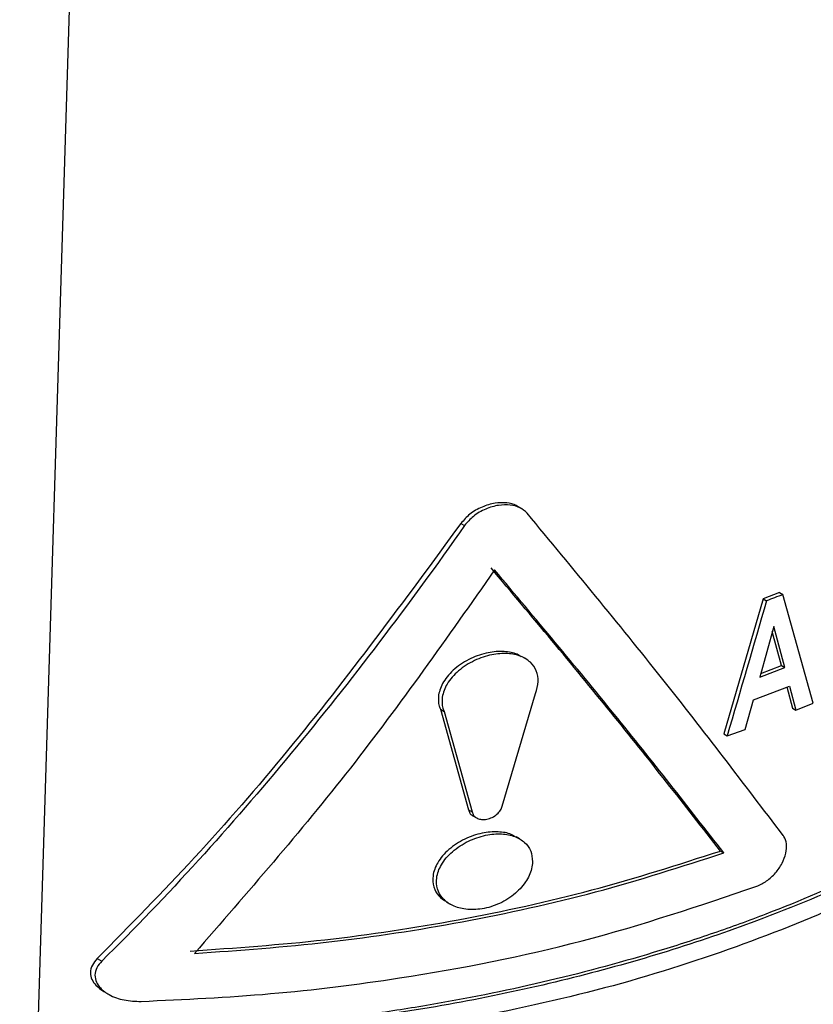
# Model space of a CAD drawing. Header units: millimetres. Extents: x 51 to 2966, y 67 to 3970.
# Tile 78 of 88: x 2483 to 2518, y 2843 to 2886. Entities that reach past the tile are written whole.
import ezdxf

# ---------------------------------------------------------------- set-up
doc = ezdxf.new("R2010")
doc.units = ezdxf.units.MM

msp = doc.modelspace()

# ---------------------------------------------------------------- linework, layer by layer
at = {"color": 7, "linetype": 'Continuous', "lineweight": 25}
for p, q in [((2485.283, 2887.024), (2478.405, 2663.545)), ((2505.102, 2864.679), (2504.946, 2864.769)), ((2502.447, 2864.028), (2502.606, 2863.936)), ((2516.411, 2860.994), (2515.695, 2860.722)), ((2516.411, 2860.994), (2516.555, 2860.911)), ((2515.695, 2860.722), (2513.97, 2854.803)), ((2515.695, 2860.722), (2515.839, 2860.638)), ((2517.884, 2856.154), (2516.555, 2860.911)), ((2516.16, 2859.512), (2515.551, 2857.298)), ((2516.494, 2857.796), (2516.097, 2859.286)), ((2516.639, 2857.713), (2516.16, 2859.512)), ((2505.26, 2858.111), (2505.105, 2858.201)), ((2515.551, 2857.298), (2516.639, 2857.713)), ((2515.594, 2857.453), (2516.494, 2857.796)), ((2516.494, 2857.796), (2516.639, 2857.713)), ((2515.276, 2856.302), (2516.851, 2856.903)), ((2516.74, 2856.861), (2516.986, 2855.929)), ((2516.851, 2856.903), (2517.13, 2855.846)), ((2504.251, 2851.646), (2505.715, 2856.583)), ((2514.914, 2855.001), (2515.276, 2856.302)), ((2501.549, 2855.884), (2502.785, 2851.479)), ((2501.549, 2855.884), (2501.71, 2855.792)), ((2501.71, 2855.792), (2502.944, 2851.387)), ((2516.986, 2855.929), (2517.13, 2855.846)), ((2517.13, 2855.846), (2517.884, 2856.154)), ((2514.116, 2854.718), (2514.914, 2855.001)), ((2513.97, 2854.803), (2514.116, 2854.718)), ((2502.785, 2851.479), (2502.944, 2851.387)), ((2502.968, 2851.219), (2503.126, 2851.127)), ((2505.017, 2850.209), (2504.862, 2850.298)), ((2513.824, 2849.675), (2513.97, 2849.591)), ((2501.817, 2847.437), (2501.977, 2847.345)), ((2486.504, 2844.965), (2486.701, 2844.851)), ((2486.795, 2843.517), (2486.991, 2843.403))]:
    msp.add_line(p, q, dxfattribs=at)
for points, knots in [([(2504.939, 2864.757), (2504.917, 2864.775), (2504.793, 2864.875), (2504.444, 2864.939), (2503.93, 2864.933), (2503.36, 2864.765), (2502.819, 2864.461), (2502.567, 2864.168), (2502.447, 2864.028)], [0, 0, 0, 0, 0.036265, 0.209052, 0.394738, 0.596585, 0.806617, 1, 1, 1, 1]), ([(2505.346, 2864.478), (2505.248, 2864.566), (2505.052, 2864.743), (2504.606, 2864.854), (2504.086, 2864.84), (2503.519, 2864.674), (2502.978, 2864.37), (2502.727, 2864.077), (2502.606, 2863.936)], [0, 0, 0, 0, 0.152432, 0.304452, 0.467728, 0.645106, 0.829634, 1, 1, 1, 1]), ([(2516.572, 2850.355), (2514.842, 2852.633), (2511.375, 2857.198), (2507.359, 2862.048), (2505.346, 2864.478)], [0, 0, 0, 0, 0.498959, 1, 1, 1, 1]), ([(2502.447, 2864.028), (2499.962, 2860.652), (2496.223, 2855.572), (2490.803, 2849.333), (2487.937, 2846.421), (2486.504, 2844.965)], [0, 0, 0, 0, 0.497818, 0.748922, 1, 1, 1, 1]), ([(2502.606, 2863.936), (2500.168, 2860.471), (2497.636, 2857.131), (2492.349, 2850.75), (2489.595, 2847.707), (2486.701, 2844.851)], [0, 0, 0, 0, 0.5, 0.5, 1, 1, 1, 1]), ([(2503.923, 2861.988), (2501.855, 2859.046), (2497.706, 2853.147), (2493.081, 2847.844), (2490.762, 2845.185)], [0, 0, 0, 0, 0.498674, 1, 1, 1, 1]), ([(2513.824, 2849.675), (2512.256, 2851.686), (2509.113, 2855.714), (2505.55, 2859.955), (2503.766, 2862.079)], [0, 0, 0, 0, 0.4991599, 1, 1, 1, 1]), ([(2513.97, 2849.591), (2512.403, 2851.601), (2509.263, 2855.627), (2505.705, 2859.865), (2503.923, 2861.988)], [0, 0, 0, 0, 0.499168, 1, 1, 1, 1]), ([(2505.093, 2858.181), (2505.035, 2858.221), (2504.83, 2858.36), (2504.326, 2858.437), (2503.626, 2858.392), (2502.863, 2858.136), (2502.163, 2857.693), (2501.658, 2857.12), (2501.434, 2856.532), (2501.454, 2856.122), (2501.531, 2855.93), (2501.549, 2855.884)], [0, 0, 0, 0, 0.047872, 0.168489, 0.300408, 0.443245, 0.590956, 0.731968, 0.856659, 0.966438, 1, 1, 1, 1]), ([(2505.715, 2856.583), (2505.767, 2856.756), (2505.872, 2857.101), (2505.781, 2857.581), (2505.513, 2857.968), (2505.074, 2858.234), (2504.486, 2858.353), (2503.78, 2858.298), (2503.02, 2858.044), (2502.322, 2857.6), (2501.818, 2857.027), (2501.595, 2856.439), (2501.615, 2856.029), (2501.692, 2855.837), (2501.71, 2855.792)], [0, 0, 0, 0, 0.078785, 0.157618, 0.23572, 0.316436, 0.403103, 0.497827, 0.600322, 0.706273, 0.807441, 0.896992, 0.975928, 1, 1, 1, 1]), ([(2502.785, 2851.479), (2502.799, 2851.431), (2502.826, 2851.335), (2502.902, 2851.25), (2502.961, 2851.226), (2502.969, 2851.222)], [0, 0, 0, 0, 0.459969, 0.918939, 1, 1, 1, 1]), ([(2502.944, 2851.387), (2502.957, 2851.338), (2502.983, 2851.241), (2503.098, 2851.134), (2503.258, 2851.065), (2503.464, 2851.046), (2503.699, 2851.09), (2503.932, 2851.2), (2504.121, 2851.364), (2504.222, 2851.523), (2504.244, 2851.616), (2504.251, 2851.646)], [0, 0, 0, 0, 0.101681, 0.203159, 0.309829, 0.427704, 0.55668, 0.691714, 0.8236, 0.944283, 1, 1, 1, 1]), ([(2524.18, 2850.864), (2522.898, 2850.124), (2521.56, 2849.425), (2518.771, 2848.107), (2517.321, 2847.488), (2515.061, 2846.619), (2514.294, 2846.341), (2512.746, 2845.808), (2511.963, 2845.554), (2509.589, 2844.827), (2507.971, 2844.388), (2504.666, 2843.604), (2502.978, 2843.259), (2500.394, 2842.811), (2499.524, 2842.674), (2497.766, 2842.423), (2496.883, 2842.311), (2494.227, 2842.012), (2492.446, 2841.865), (2488.863, 2841.671), (2487.062, 2841.625), (2485.25, 2841.631)], [0, 0, 0, 0, 0.125, 0.125, 0.25, 0.25, 0.3125, 0.3125, 0.375, 0.375, 0.5, 0.5, 0.625, 0.625, 0.6875, 0.6875, 0.75, 0.75, 0.875, 0.875, 1, 1, 1, 1]), ([(2524.321, 2850.782), (2522.933, 2850.028), (2520.143, 2848.512), (2515.786, 2846.706), (2511.515, 2845.245), (2507.371, 2844.086), (2503.031, 2843.124), (2497.93, 2842.277), (2492.057, 2841.641), (2487.663, 2841.557), (2485.451, 2841.515)], [0, 0, 0, 0, 0.132403, 0.266269, 0.37184, 0.477411, 0.586047, 0.694686, 0.846236, 1, 1, 1, 1]), ([(2504.85, 2850.278), (2504.786, 2850.32), (2504.575, 2850.461), (2504.061, 2850.536), (2503.358, 2850.484), (2502.594, 2850.222), (2501.899, 2849.773), (2501.403, 2849.198), (2501.186, 2848.61), (2501.227, 2848.1), (2501.444, 2847.695), (2501.699, 2847.526), (2501.822, 2847.445)], [0, 0, 0, 0, 0.044203, 0.147557, 0.260608, 0.3829, 0.509093, 0.629205, 0.735241, 0.82874, 0.917968, 1, 1, 1, 1]), ([(2505.588, 2849.203), (2505.574, 2849.366), (2505.545, 2849.692), (2505.256, 2850.075), (2504.815, 2850.338), (2504.221, 2850.452), (2503.512, 2850.391), (2502.753, 2850.13), (2502.058, 2849.68), (2501.564, 2849.105), (2501.347, 2848.518), (2501.386, 2848.005), (2501.62, 2847.593), (2502.024, 2847.284), (2502.589, 2847.104), (2503.292, 2847.097), (2504.06, 2847.305), (2504.772, 2847.725), (2505.298, 2848.286), (2505.548, 2848.808), (2505.578, 2849.101), (2505.588, 2849.203)], [0, 0, 0, 0, 0.0470547, 0.0940689, 0.1422279, 0.1940001, 0.2505923, 0.3117751, 0.3748866, 0.4349784, 0.4880834, 0.5349649, 0.579715, 0.6263771, 0.6777206, 0.734872, 0.7965782, 0.8591264, 0.9182536, 0.9718788, 1, 1, 1, 1]), ([(2515.412, 2848.128), (2515.559, 2848.197), (2515.854, 2848.335), (2516.247, 2848.7), (2516.544, 2849.128), (2516.712, 2849.579), (2516.737, 2849.995), (2516.655, 2850.239), (2516.582, 2850.341), (2516.572, 2850.355)], [0, 0, 0, 0, 0.166335, 0.332716, 0.497637, 0.659683, 0.818952, 0.976385, 1, 1, 1, 1]), ([(2524.296, 2849.967), (2522.782, 2849.149), (2519.735, 2847.501), (2514.495, 2845.402), (2508.781, 2843.577), (2504.632, 2842.702), (2502.543, 2842.261)], [0, 0, 0, 0, 0.2414258, 0.4860236, 0.7411362, 1, 1, 1, 1]), ([(2490.578, 2845.292), (2492.555, 2845.431), (2496.533, 2845.71), (2502.435, 2846.625), (2508.282, 2847.893), (2511.969, 2849.079), (2513.824, 2849.675)], [0, 0, 0, 0, 0.242072, 0.487104, 0.741825, 1, 1, 1, 1]), ([(2490.762, 2845.185), (2492.737, 2845.327), (2496.71, 2845.613), (2502.602, 2846.536), (2508.439, 2847.808), (2512.118, 2848.994), (2513.97, 2849.591)], [0, 0, 0, 0, 0.242147, 0.487227, 0.741904, 1, 1, 1, 1]), ([(2488.422, 2843.085), (2490.322, 2843.174), (2494.143, 2843.353), (2500.659, 2844.177), (2507.949, 2845.607), (2512.904, 2847.281), (2515.412, 2848.128)], [0, 0, 0, 0, 0.1992211, 0.4006504, 0.6966219, 1, 1, 1, 1]), ([(2486.504, 2844.965), (2486.424, 2844.872), (2486.262, 2844.687), (2486.182, 2844.358), (2486.251, 2844.047), (2486.448, 2843.75), (2486.67, 2843.604), (2486.798, 2843.521)], [0, 0, 0, 0, 0.200877, 0.402991, 0.584881, 0.761959, 1, 1, 1, 1]), ([(2486.701, 2844.851), (2486.62, 2844.758), (2486.459, 2844.572), (2486.38, 2844.242), (2486.448, 2843.93), (2486.656, 2843.628), (2487.06, 2843.333), (2487.68, 2843.111), (2488.171, 2843.094), (2488.422, 2843.085)], [0, 0, 0, 0, 0.11621, 0.233124, 0.338447, 0.441084, 0.589676, 0.791008, 1, 1, 1, 1])]:
    msp.add_open_spline(points, degree=3, knots=knots, dxfattribs=at)
for points in [[(2515.839, 2860.638), (2515.272, 2858.66), (2514.698, 2856.687), (2514.116, 2854.718)], [(2516.555, 2860.911), (2516.318, 2860.819), (2516.079, 2860.728), (2515.839, 2860.638)]]:
    msp.add_open_spline(points, degree=3, dxfattribs=at)

doc.saveas('drawing.dxf')
